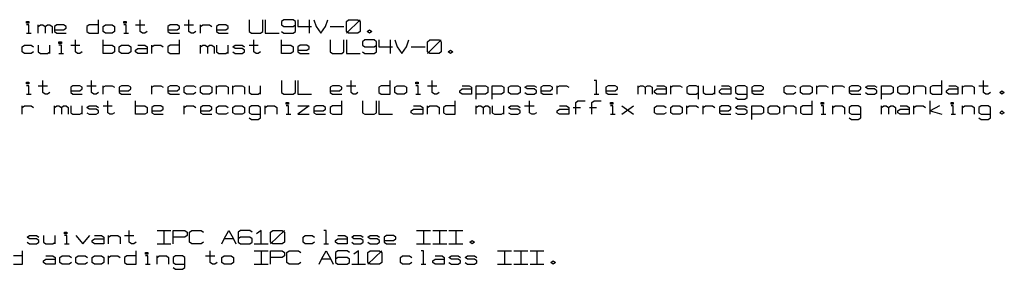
# Model space of a CAD drawing. Extents: x 0 to 1189, y 35 to 806.
# Tile 15 of 22: x 629 to 829, y 343 to 393. Entities that reach past the tile are written whole.
import ezdxf

# ---------------------------------------------------------------- set-up
doc = ezdxf.new("R2010")
doc.units = 0
doc.layers.add('1', color=1, linetype='CONTINUOUS')

msp = doc.modelspace()

# ---------------------------------------------------------------- linework, layer by layer
at = {"layer": '1'}
for p, q in [((629.9, 392.77), (629.9, 393.12)), ((629.9, 393.12), (630.38, 393.12)), ((630.38, 392.77), (629.9, 392.77)), ((630.38, 393.12), (630.38, 392.77)), ((644.53, 390.72), (644.53, 393.47)), ((649.73, 392.77), (649.73, 393.12)), ((649.73, 393.12), (650.18, 393.12)), ((650.18, 392.77), (649.73, 392.77)), ((650.18, 393.12), (650.18, 392.77)), ((653.03, 391.07), (653.03, 393.47)), ((662.93, 391.07), (662.93, 393.47)), ((675.18, 393.47), (675.18, 391.07)), ((678, 391.07), (678, 393.47)), ((678.48, 393.47), (678.48, 390.72)), ((682.25, 393.47), (681.78, 393.12)), ((681.78, 393.12), (681.78, 392.45)), ((684.13, 393.47), (682.25, 393.47)), ((684.6, 393.12), (684.13, 393.47)), ((684.6, 391.07), (684.6, 393.12)), ((685.08, 393.47), (685.08, 392.1)), ((687.43, 393.47), (687.43, 390.72)), ((688.38, 393.47), (688.85, 392.1)), ((690.73, 392.1), (691.2, 393.47)), ((694.98, 393.12), (695.45, 393.47)), ((694.98, 390.72), (697.8, 393.47)), ((694.98, 391.07), (694.98, 393.12)), ((695.45, 393.47), (697.33, 393.47)), ((697.33, 393.47), (697.8, 393.12)), ((697.8, 393.12), (697.8, 391.07)), ((630.38, 392.45), (629.9, 392.45)), ((630.38, 390.72), (630.38, 392.45)), ((632.28, 390.72), (632.28, 392.45)), ((632.28, 392.1), (632.75, 392.45)), ((632.75, 392.45), (633.2, 392.45)), ((633.2, 392.45), (633.68, 392.1)), ((633.68, 392.1), (634.15, 392.45)), ((633.68, 392.1), (633.68, 390.72)), ((634.15, 392.45), (634.63, 392.45)), ((634.63, 392.45), (635.1, 392.1)), ((635.1, 392.1), (635.1, 390.72)), ((636.05, 392.45), (635.58, 392.1)), ((635.58, 392.1), (635.58, 391.07)), ((635.58, 391.4), (637.45, 391.4)), ((635.58, 391.07), (636.05, 390.72)), ((637.45, 392.45), (636.05, 392.45)), ((637.93, 392.1), (637.45, 392.45)), ((637.45, 391.4), (637.93, 391.75)), ((637.93, 391.75), (637.93, 392.1)), ((642.65, 392.45), (642.18, 392.1)), ((642.18, 392.1), (642.18, 391.07)), ((642.18, 391.07), (642.65, 390.72)), ((644.53, 392.45), (642.65, 392.45)), ((645.48, 392.1), (645.95, 392.45)), ((645.48, 391.07), (645.48, 392.1)), ((645.95, 390.72), (645.48, 391.07)), ((645.95, 392.45), (647.35, 392.45)), ((647.35, 392.45), (647.83, 392.1)), ((647.83, 391.07), (647.35, 390.72)), ((647.83, 392.1), (647.83, 391.07)), ((650.18, 392.45), (649.73, 392.45)), ((650.18, 390.72), (650.18, 392.45)), ((652.08, 392.45), (653.95, 392.45)), ((653.48, 390.72), (653.03, 391.07)), ((654.43, 391.07), (653.95, 390.72)), ((659.15, 392.45), (658.68, 392.1)), ((658.68, 392.1), (658.68, 391.07)), ((658.68, 391.4), (660.55, 391.4)), ((658.68, 391.07), (659.15, 390.72)), ((660.55, 392.45), (659.15, 392.45)), ((661.03, 392.1), (660.55, 392.45)), ((660.55, 391.4), (661.03, 391.75)), ((661.03, 391.75), (661.03, 392.1)), ((661.98, 392.45), (663.85, 392.45)), ((663.38, 390.72), (662.93, 391.07)), ((664.33, 391.07), (663.85, 390.72)), ((665.28, 390.72), (665.28, 392.45)), ((665.28, 392.1), (665.75, 392.45)), ((665.75, 392.45), (667.15, 392.45)), ((667.15, 392.45), (667.63, 392.1)), ((669.05, 392.45), (668.58, 392.1)), ((668.58, 392.1), (668.58, 391.07)), ((668.58, 391.4), (670.45, 391.4)), ((668.58, 391.07), (669.05, 390.72)), ((670.45, 392.45), (669.05, 392.45)), ((670.93, 392.1), (670.45, 392.45)), ((670.45, 391.4), (670.93, 391.75)), ((670.93, 391.75), (670.93, 392.1)), ((675.18, 391.07), (675.65, 390.72)), ((677.53, 390.72), (678, 391.07)), ((681.78, 392.45), (682.25, 392.1)), ((681.78, 391.07), (682.25, 390.72)), ((682.25, 392.1), (684.13, 392.1)), ((684.13, 392.1), (684.6, 392.45)), ((684.13, 390.72), (684.6, 391.07)), ((685.08, 392.1), (687.9, 392.1)), ((688.85, 392.1), (689.8, 390.72)), ((689.8, 390.72), (690.73, 392.1)), ((691.68, 392.1), (694.5, 392.1)), ((695.45, 390.72), (694.98, 391.07)), ((697.8, 391.07), (697.33, 390.72)), ((699.23, 391.07), (699.7, 391.4)), ((699.7, 390.72), (699.23, 391.07)), ((699.7, 391.4), (700.18, 391.07)), ((700.18, 391.07), (699.7, 390.72)), ((629.9, 390.72), (630.85, 390.72)), ((636.05, 390.72), (637.93, 390.72)), ((636.5, 388.65), (636.5, 389)), ((636.5, 389), (636.98, 389)), ((636.98, 389), (636.98, 388.65)), ((639.83, 386.93), (639.83, 389.35)), ((642.65, 390.72), (644.53, 390.72)), ((645.48, 386.6), (645.48, 389.35)), ((647.35, 390.72), (645.95, 390.72)), ((649.73, 390.72), (650.65, 390.72)), ((653.95, 390.72), (653.48, 390.72)), ((659.15, 390.72), (661.03, 390.72)), ((661.03, 386.6), (661.03, 389.35)), ((663.85, 390.72), (663.38, 390.72)), ((669.05, 390.72), (670.93, 390.72)), ((675.65, 390.72), (677.53, 390.72)), ((676.13, 386.93), (676.13, 389.35)), ((678.48, 390.72), (681.3, 390.72)), ((681.78, 386.6), (681.78, 389.35)), ((682.25, 390.72), (684.13, 390.72)), ((691.68, 389.35), (691.68, 386.93)), ((694.5, 386.93), (694.5, 389.35)), ((694.98, 389.35), (694.98, 386.6)), ((697.33, 390.72), (695.45, 390.72)), ((698.75, 389.35), (698.28, 389)), ((698.28, 389), (698.28, 388.3)), ((700.63, 389.35), (698.75, 389.35)), ((701.1, 389), (700.63, 389.35)), ((701.1, 386.93), (701.1, 389)), ((701.58, 389.35), (701.58, 387.98)), ((703.93, 389.35), (703.93, 386.6)), ((704.88, 389.35), (705.35, 387.98)), ((707.23, 387.98), (707.7, 389.35)), ((711.48, 389), (711.95, 389.35)), ((711.48, 386.6), (714.3, 389.35)), ((711.48, 386.93), (711.48, 389)), ((711.95, 389.35), (713.85, 389.35)), ((713.85, 389.35), (714.3, 389)), ((714.3, 389), (714.3, 386.93)), ((628.98, 387.98), (629.45, 388.3)), ((628.98, 386.93), (628.98, 387.98)), ((629.45, 386.6), (628.98, 386.93)), ((629.45, 388.3), (630.85, 388.3)), ((630.85, 388.3), (631.33, 387.98)), ((631.33, 386.93), (630.85, 386.6)), ((632.28, 388.3), (632.28, 386.93)), ((632.28, 386.93), (632.75, 386.6)), ((634.15, 386.6), (634.63, 386.93)), ((634.63, 386.6), (634.63, 388.3)), ((636.98, 388.65), (636.5, 388.65)), ((636.98, 388.3), (636.5, 388.3)), ((636.98, 386.6), (636.98, 388.3)), ((638.88, 388.3), (640.75, 388.3)), ((640.28, 386.6), (639.83, 386.93)), ((641.23, 386.93), (640.75, 386.6)), ((645.48, 388.3), (647.35, 388.3)), ((647.35, 388.3), (647.83, 387.98)), ((647.83, 386.93), (647.35, 386.6)), ((647.83, 387.98), (647.83, 386.93)), ((648.78, 387.98), (649.25, 388.3)), ((648.78, 386.93), (648.78, 387.98)), ((649.25, 386.6), (648.78, 386.93)), ((649.25, 388.3), (650.65, 388.3)), ((650.65, 388.3), (651.13, 387.98)), ((651.13, 386.93), (650.65, 386.6)), ((651.13, 387.98), (651.13, 386.93)), ((652.08, 387.28), (652.55, 387.63)), ((652.08, 386.93), (652.08, 387.28)), ((652.55, 386.6), (652.08, 386.93)), ((652.55, 388.3), (653.95, 388.3)), ((652.55, 387.63), (654.43, 387.63)), ((653.95, 388.3), (654.43, 387.98)), ((654.43, 387.98), (654.43, 386.6)), ((655.38, 386.6), (655.38, 388.3)), ((655.38, 387.98), (655.85, 388.3)), ((655.85, 388.3), (657.25, 388.3)), ((657.25, 388.3), (657.73, 387.98)), ((659.15, 388.3), (658.68, 387.98)), ((658.68, 387.98), (658.68, 386.93)), ((658.68, 386.93), (659.15, 386.6)), ((661.03, 388.3), (659.15, 388.3)), ((665.28, 386.6), (665.28, 388.3)), ((665.28, 387.98), (665.75, 388.3)), ((665.75, 388.3), (666.23, 388.3)), ((666.23, 388.3), (666.7, 387.98)), ((666.7, 387.98), (667.15, 388.3)), ((666.7, 387.98), (666.7, 386.6)), ((667.15, 388.3), (667.63, 388.3)), ((667.63, 388.3), (668.1, 387.98)), ((668.1, 387.98), (668.1, 386.6)), ((668.58, 388.3), (668.58, 386.93)), ((668.58, 386.93), (669.05, 386.6)), ((670.45, 386.6), (670.93, 386.93)), ((670.93, 386.6), (670.93, 388.3)), ((671.88, 387.98), (672.35, 388.3)), ((672.35, 387.63), (671.88, 387.98)), ((671.88, 386.93), (672.35, 386.6)), ((672.35, 388.3), (673.75, 388.3)), ((673.75, 387.63), (672.35, 387.63)), ((673.75, 388.3), (674.23, 387.98)), ((674.23, 387.28), (673.75, 387.63)), ((673.75, 386.6), (674.23, 386.93)), ((674.23, 386.93), (674.23, 387.28)), ((675.18, 388.3), (677.05, 388.3)), ((676.6, 386.6), (676.13, 386.93)), ((677.53, 386.93), (677.05, 386.6)), ((681.78, 388.3), (683.65, 388.3)), ((683.65, 388.3), (684.13, 387.98)), ((684.13, 386.93), (683.65, 386.6)), ((684.13, 387.98), (684.13, 386.93)), ((685.55, 388.3), (685.08, 387.98)), ((685.08, 387.98), (685.08, 386.93)), ((685.08, 387.28), (686.95, 387.28)), ((685.08, 386.93), (685.55, 386.6)), ((686.95, 388.3), (685.55, 388.3)), ((687.43, 387.98), (686.95, 388.3)), ((686.95, 387.28), (687.43, 387.63)), ((687.43, 387.63), (687.43, 387.98)), ((691.68, 386.93), (692.15, 386.6)), ((694.03, 386.6), (694.5, 386.93)), ((698.28, 388.3), (698.75, 387.98)), ((698.28, 386.93), (698.75, 386.6)), ((698.75, 387.98), (700.63, 387.98)), ((700.63, 387.98), (701.1, 388.3)), ((700.63, 386.6), (701.1, 386.93)), ((701.58, 387.98), (704.4, 387.98)), ((705.35, 387.98), (706.3, 386.6)), ((706.3, 386.6), (707.23, 387.98)), ((708.18, 387.98), (711, 387.98)), ((711.95, 386.6), (711.48, 386.93)), ((714.3, 386.93), (713.85, 386.6)), ((715.73, 386.93), (716.2, 387.28)), ((716.2, 386.6), (715.73, 386.93)), ((716.2, 387.28), (716.68, 386.93)), ((716.68, 386.93), (716.2, 386.6)), ((630.85, 386.6), (629.45, 386.6)), ((632.75, 386.6), (634.15, 386.6)), ((636.5, 386.6), (637.45, 386.6)), ((640.75, 386.6), (640.28, 386.6)), ((647.35, 386.6), (645.48, 386.6)), ((650.65, 386.6), (649.25, 386.6)), ((654.43, 386.6), (652.55, 386.6)), ((659.15, 386.6), (661.03, 386.6)), ((669.05, 386.6), (670.45, 386.6)), ((672.35, 386.6), (673.75, 386.6)), ((677.05, 386.6), (676.6, 386.6)), ((683.65, 386.6), (681.78, 386.6)), ((685.55, 386.6), (687.43, 386.6)), ((692.15, 386.6), (694.03, 386.6)), ((694.98, 386.6), (697.8, 386.6)), ((698.75, 386.6), (700.63, 386.6)), ((713.85, 386.6), (711.95, 386.6)), ((629.9, 380.4), (629.9, 380.75)), ((629.9, 380.75), (630.38, 380.75)), ((630.38, 380.75), (630.38, 380.4)), ((633.2, 378.68), (633.2, 381.1)), ((643.13, 378.68), (643.13, 381.1)), ((681.78, 381.1), (681.78, 378.68)), ((684.6, 378.68), (684.6, 381.1)), ((685.08, 381.1), (685.08, 378.35)), ((695.93, 378.68), (695.93, 381.1)), ((703.93, 378.35), (703.93, 381.1)), ((709.13, 380.4), (709.13, 380.75)), ((709.13, 380.75), (709.6, 380.75)), ((709.6, 380.75), (709.6, 380.4)), ((712.43, 378.68), (712.43, 381.1)), ((745.9, 381.1), (745.43, 381.1)), ((745.9, 378.35), (745.9, 381.1)), ((816.15, 378.35), (816.15, 381.1)), ((824.65, 378.68), (824.65, 381.1)), ((630.38, 380.4), (629.9, 380.4)), ((630.38, 380.05), (629.9, 380.05)), ((630.38, 378.35), (630.38, 380.05)), ((632.28, 380.05), (634.15, 380.05)), ((639.35, 380.05), (638.88, 379.73)), ((638.88, 379.73), (638.88, 378.68)), ((638.88, 379.03), (640.75, 379.03)), ((640.75, 380.05), (639.35, 380.05)), ((641.23, 379.73), (640.75, 380.05)), ((640.75, 379.03), (641.23, 379.38)), ((641.23, 379.38), (641.23, 379.73)), ((642.18, 380.05), (644.05, 380.05)), ((645.48, 378.35), (645.48, 380.05)), ((645.48, 379.73), (645.95, 380.05)), ((645.95, 380.05), (647.35, 380.05)), ((647.35, 380.05), (647.83, 379.73)), ((649.25, 380.05), (648.78, 379.73)), ((648.78, 379.73), (648.78, 378.68)), ((648.78, 379.03), (650.65, 379.03)), ((650.65, 380.05), (649.25, 380.05)), ((651.13, 379.73), (650.65, 380.05)), ((650.65, 379.03), (651.13, 379.38)), ((651.13, 379.38), (651.13, 379.73)), ((655.38, 378.35), (655.38, 380.05)), ((655.38, 379.73), (655.85, 380.05)), ((655.85, 380.05), (657.25, 380.05)), ((657.25, 380.05), (657.73, 379.73)), ((659.15, 380.05), (658.68, 379.73)), ((658.68, 379.73), (658.68, 378.68)), ((658.68, 379.03), (660.55, 379.03)), ((660.55, 380.05), (659.15, 380.05)), ((661.03, 379.73), (660.55, 380.05)), ((660.55, 379.03), (661.03, 379.38)), ((661.03, 379.38), (661.03, 379.73)), ((661.98, 379.73), (662.45, 380.05)), ((661.98, 378.68), (661.98, 379.73)), ((662.45, 380.05), (663.85, 380.05)), ((663.85, 380.05), (664.33, 379.73)), ((665.28, 379.73), (665.75, 380.05)), ((665.28, 378.68), (665.28, 379.73)), ((665.75, 380.05), (667.15, 380.05)), ((667.15, 380.05), (667.63, 379.73)), ((667.63, 379.73), (667.63, 378.68)), ((668.58, 378.35), (668.58, 380.05)), ((668.58, 379.73), (669.05, 380.05)), ((669.05, 380.05), (670.45, 380.05)), ((670.45, 380.05), (670.93, 379.73)), ((670.93, 379.73), (670.93, 378.35)), ((671.88, 378.35), (671.88, 380.05)), ((671.88, 379.73), (672.35, 380.05)), ((672.35, 380.05), (673.75, 380.05)), ((673.75, 380.05), (674.23, 379.73)), ((674.23, 379.73), (674.23, 378.35)), ((675.18, 380.05), (675.18, 378.68)), ((677.53, 378.35), (677.53, 380.05)), ((692.15, 380.05), (691.68, 379.73)), ((691.68, 379.73), (691.68, 378.68)), ((691.68, 379.03), (693.58, 379.03)), ((693.58, 380.05), (692.15, 380.05)), ((694.03, 379.73), (693.58, 380.05)), ((693.58, 379.03), (694.03, 379.38)), ((694.03, 379.38), (694.03, 379.73)), ((694.98, 380.05), (696.88, 380.05)), ((702.05, 380.05), (701.58, 379.73)), ((701.58, 379.73), (701.58, 378.68)), ((703.93, 380.05), (702.05, 380.05)), ((704.88, 379.73), (705.35, 380.05)), ((704.88, 378.68), (704.88, 379.73)), ((705.35, 380.05), (706.78, 380.05)), ((706.78, 380.05), (707.23, 379.73)), ((707.23, 379.73), (707.23, 378.68)), ((709.6, 380.4), (709.13, 380.4)), ((709.6, 380.05), (709.13, 380.05)), ((709.6, 378.35), (709.6, 380.05)), ((711.48, 380.05), (713.38, 380.05)), ((718.08, 379.03), (718.55, 379.38)), ((718.08, 378.68), (718.08, 379.03)), ((718.55, 380.05), (719.98, 380.05)), ((718.55, 379.38), (720.45, 379.38)), ((719.98, 380.05), (720.45, 379.73)), ((720.45, 379.73), (720.45, 378.35)), ((721.38, 377.3), (721.38, 380.05)), ((721.38, 380.05), (723.28, 380.05)), ((723.28, 380.05), (723.75, 379.73)), ((723.75, 379.73), (723.75, 378.68)), ((724.68, 377.3), (724.68, 380.05)), ((724.68, 380.05), (726.58, 380.05)), ((726.58, 380.05), (727.05, 379.73)), ((727.05, 379.73), (727.05, 378.68)), ((727.98, 379.73), (728.45, 380.05)), ((727.98, 378.68), (727.98, 379.73)), ((728.45, 380.05), (729.88, 380.05)), ((729.88, 380.05), (730.35, 379.73)), ((730.35, 379.73), (730.35, 378.68)), ((731.28, 379.73), (731.75, 380.05)), ((731.75, 379.38), (731.28, 379.73)), ((731.75, 380.05), (733.18, 380.05)), ((733.18, 379.38), (731.75, 379.38)), ((733.18, 380.05), (733.65, 379.73)), ((733.65, 379.03), (733.18, 379.38)), ((733.65, 378.68), (733.65, 379.03)), ((735.05, 380.05), (734.58, 379.73)), ((734.58, 379.73), (734.58, 378.68)), ((734.58, 379.03), (736.48, 379.03)), ((736.48, 380.05), (735.05, 380.05)), ((736.95, 379.73), (736.48, 380.05)), ((736.48, 379.03), (736.95, 379.38)), ((736.95, 379.38), (736.95, 379.73)), ((737.88, 378.35), (737.88, 380.05)), ((737.88, 379.73), (738.35, 380.05)), ((738.35, 380.05), (739.78, 380.05)), ((739.78, 380.05), (740.25, 379.73)), ((748.25, 380.05), (747.78, 379.73)), ((747.78, 379.73), (747.78, 378.68)), ((747.78, 379.03), (749.68, 379.03)), ((749.68, 380.05), (748.25, 380.05)), ((750.15, 379.73), (749.68, 380.05)), ((749.68, 379.03), (750.15, 379.38)), ((750.15, 379.38), (750.15, 379.73)), ((754.38, 378.35), (754.38, 380.05)), ((754.38, 379.73), (754.85, 380.05)), ((754.85, 380.05), (755.33, 380.05)), ((755.33, 380.05), (755.8, 379.73)), ((755.8, 379.73), (756.28, 380.05)), ((755.8, 379.73), (755.8, 378.35)), ((756.28, 380.05), (756.75, 380.05)), ((756.75, 380.05), (757.23, 379.73)), ((757.23, 379.73), (757.23, 378.35)), ((757.68, 379.03), (758.15, 379.38)), ((757.68, 378.68), (757.68, 379.03)), ((758.15, 380.05), (759.58, 380.05)), ((758.15, 379.38), (760.05, 379.38)), ((759.58, 380.05), (760.05, 379.73)), ((760.05, 379.73), (760.05, 378.35)), ((761, 378.35), (761, 380.05)), ((761, 379.73), (761.45, 380.05)), ((761.45, 380.05), (762.88, 380.05)), ((762.88, 380.05), (763.35, 379.73)), ((764.75, 380.05), (764.3, 379.73)), ((764.3, 379.73), (764.3, 378.68)), ((766.18, 380.05), (764.75, 380.05)), ((766.65, 379.73), (766.18, 380.05)), ((766.65, 377.3), (766.65, 380.05)), ((767.6, 380.05), (767.6, 378.68)), ((769.95, 378.35), (769.95, 380.05)), ((770.9, 379.03), (771.35, 379.38)), ((770.9, 378.68), (770.9, 379.03)), ((771.35, 380.05), (772.78, 380.05)), ((771.35, 379.38), (773.25, 379.38)), ((772.78, 380.05), (773.25, 379.73)), ((773.25, 379.73), (773.25, 378.35)), ((774.65, 380.05), (774.2, 379.73)), ((774.2, 379.73), (774.2, 378.68)), ((776.08, 380.05), (774.65, 380.05)), ((776.55, 379.73), (776.08, 380.05)), ((776.55, 377.65), (776.55, 379.73)), ((777.95, 380.05), (777.5, 379.73)), ((777.5, 379.73), (777.5, 378.68)), ((777.5, 379.03), (779.38, 379.03)), ((779.38, 380.05), (777.95, 380.05)), ((779.85, 379.73), (779.38, 380.05)), ((779.38, 379.03), (779.85, 379.38)), ((779.85, 379.38), (779.85, 379.73)), ((784.1, 379.73), (784.55, 380.05)), ((784.1, 378.68), (784.1, 379.73)), ((784.55, 380.05), (785.98, 380.05)), ((785.98, 380.05), (786.45, 379.73)), ((787.4, 379.73), (787.88, 380.05)), ((787.4, 378.68), (787.4, 379.73)), ((787.88, 380.05), (789.28, 380.05)), ((789.28, 380.05), (789.75, 379.73)), ((789.75, 379.73), (789.75, 378.68)), ((790.7, 378.35), (790.7, 380.05)), ((790.7, 379.73), (791.18, 380.05)), ((791.18, 380.05), (792.58, 380.05)), ((792.58, 380.05), (793.05, 379.73)), ((794, 378.35), (794, 380.05)), ((794, 379.73), (794.48, 380.05)), ((794.48, 380.05), (795.88, 380.05)), ((795.88, 380.05), (796.35, 379.73)), ((797.78, 380.05), (797.3, 379.73)), ((797.3, 379.73), (797.3, 378.68)), ((797.3, 379.03), (799.18, 379.03)), ((799.18, 380.05), (797.78, 380.05)), ((799.65, 379.73), (799.18, 380.05)), ((799.18, 379.03), (799.65, 379.38)), ((799.65, 379.38), (799.65, 379.73)), ((800.6, 379.73), (801.08, 380.05)), ((801.08, 379.38), (800.6, 379.73)), ((801.08, 380.05), (802.48, 380.05)), ((802.48, 379.38), (801.08, 379.38)), ((802.48, 380.05), (802.95, 379.73)), ((802.95, 379.03), (802.48, 379.38)), ((802.95, 378.68), (802.95, 379.03)), ((803.9, 377.3), (803.9, 380.05)), ((803.9, 380.05), (805.78, 380.05)), ((805.78, 380.05), (806.25, 379.73)), ((806.25, 379.73), (806.25, 378.68)), ((807.2, 379.73), (807.68, 380.05)), ((807.2, 378.68), (807.2, 379.73)), ((807.68, 380.05), (809.08, 380.05)), ((809.08, 380.05), (809.55, 379.73)), ((809.55, 379.73), (809.55, 378.68)), ((810.5, 378.35), (810.5, 380.05)), ((810.5, 379.73), (810.98, 380.05)), ((810.98, 380.05), (812.38, 380.05)), ((812.38, 380.05), (812.85, 379.73)), ((812.85, 379.73), (812.85, 378.35)), ((814.28, 380.05), (813.8, 379.73)), ((813.8, 379.73), (813.8, 378.68)), ((816.15, 380.05), (814.28, 380.05)), ((817.1, 379.03), (817.58, 379.38)), ((817.1, 378.68), (817.1, 379.03)), ((817.58, 380.05), (818.98, 380.05)), ((817.58, 379.38), (819.45, 379.38)), ((818.98, 380.05), (819.45, 379.73)), ((819.45, 379.73), (819.45, 378.35)), ((820.4, 378.35), (820.4, 380.05)), ((820.4, 379.73), (820.88, 380.05)), ((820.88, 380.05), (822.28, 380.05)), ((822.28, 380.05), (822.75, 379.73)), ((822.75, 379.73), (822.75, 378.35)), ((823.7, 380.05), (825.58, 380.05)), ((827.95, 378.68), (828.4, 379.03)), ((828.4, 379.03), (828.88, 378.68)), ((629.9, 378.35), (630.85, 378.35)), ((633.68, 378.35), (633.2, 378.68)), ((634.15, 378.35), (633.68, 378.35)), ((634.63, 378.68), (634.15, 378.35)), ((638.88, 378.68), (639.35, 378.35)), ((639.35, 378.35), (641.23, 378.35)), ((643.58, 378.35), (643.13, 378.68)), ((644.05, 378.35), (643.58, 378.35)), ((644.53, 378.68), (644.05, 378.35)), ((646.43, 374.55), (646.43, 376.98)), ((648.78, 378.68), (649.25, 378.35)), ((649.25, 378.35), (651.13, 378.35)), ((652.08, 374.23), (652.08, 376.98)), ((658.68, 378.68), (659.15, 378.35)), ((659.15, 378.35), (661.03, 378.35)), ((662.45, 378.35), (661.98, 378.68)), ((663.85, 378.35), (662.45, 378.35)), ((664.33, 378.68), (663.85, 378.35)), ((665.75, 378.35), (665.28, 378.68)), ((667.15, 378.35), (665.75, 378.35)), ((667.63, 378.68), (667.15, 378.35)), ((675.18, 378.68), (675.65, 378.35)), ((675.65, 378.35), (677.05, 378.35)), ((677.05, 378.35), (677.53, 378.68)), ((681.78, 378.68), (682.25, 378.35)), ((682.25, 378.35), (684.13, 378.35)), ((684.13, 378.35), (684.6, 378.68)), ((685.08, 378.35), (687.9, 378.35)), ((691.68, 378.68), (692.15, 378.35)), ((692.15, 378.35), (694.03, 378.35)), ((694.03, 374.23), (694.03, 376.98)), ((696.4, 378.35), (695.93, 378.68)), ((696.88, 378.35), (696.4, 378.35)), ((697.33, 378.68), (696.88, 378.35)), ((698.28, 376.98), (698.28, 374.55)), ((701.1, 374.55), (701.1, 376.98)), ((701.57, 376.98), (701.57, 374.23)), ((701.58, 378.68), (702.05, 378.35)), ((702.05, 378.35), (703.93, 378.35)), ((705.35, 378.35), (704.88, 378.68)), ((706.78, 378.35), (705.35, 378.35)), ((707.23, 378.68), (706.78, 378.35)), ((709.13, 378.35), (710.08, 378.35)), ((712.9, 378.35), (712.43, 378.68)), ((713.38, 378.35), (712.9, 378.35)), ((713.85, 378.68), (713.38, 378.35)), ((717.15, 374.23), (717.15, 376.98)), ((718.55, 378.35), (718.08, 378.68)), ((720.45, 378.35), (718.55, 378.35)), ((723.28, 378.35), (721.38, 378.35)), ((723.75, 378.68), (723.28, 378.35)), ((726.58, 378.35), (724.68, 378.35)), ((727.05, 378.68), (726.58, 378.35)), ((728.45, 378.35), (727.98, 378.68)), ((729.88, 378.35), (728.45, 378.35)), ((730.35, 378.68), (729.88, 378.35)), ((731.28, 378.68), (731.75, 378.35)), ((731.75, 378.35), (733.18, 378.35)), ((732.22, 374.55), (732.22, 376.98)), ((733.18, 378.35), (733.65, 378.68)), ((734.58, 378.68), (735.05, 378.35)), ((735.05, 378.35), (736.95, 378.35)), ((741.65, 376.63), (742.12, 376.98)), ((742.12, 376.98), (743.55, 376.98)), ((744.95, 376.63), (745.42, 376.98)), ((745.42, 376.98), (746.85, 376.98)), ((745.43, 378.35), (746.38, 378.35)), ((747.78, 378.68), (748.25, 378.35)), ((748.25, 378.35), (750.15, 378.35)), ((758.15, 378.35), (757.68, 378.68)), ((760.05, 378.35), (758.15, 378.35)), ((764.3, 378.68), (764.75, 378.35)), ((764.75, 378.35), (766.18, 378.35)), ((766.18, 378.35), (766.65, 378.68)), ((767.6, 378.68), (768.05, 378.35)), ((768.05, 378.35), (769.48, 378.35)), ((769.48, 378.35), (769.95, 378.68)), ((771.35, 378.35), (770.9, 378.68)), ((773.25, 378.35), (771.35, 378.35)), ((774.2, 378.68), (774.65, 378.35)), ((774.2, 377.65), (774.65, 377.3)), ((774.65, 378.35), (776.55, 378.35)), ((774.65, 377.3), (776.08, 377.3)), ((776.08, 377.3), (776.55, 377.65)), ((777.5, 378.68), (777.95, 378.35)), ((777.95, 378.35), (779.85, 378.35)), ((784.55, 378.35), (784.1, 378.68)), ((785.98, 378.35), (784.55, 378.35)), ((786.45, 378.68), (785.98, 378.35)), ((787.88, 378.35), (787.4, 378.68)), ((789.28, 378.35), (787.88, 378.35)), ((789.75, 378.68), (789.28, 378.35)), ((789.75, 374.23), (789.75, 376.98)), ((797.3, 378.68), (797.78, 378.35)), ((797.78, 378.35), (799.65, 378.35)), ((800.6, 378.68), (801.08, 378.35)), ((801.08, 378.35), (802.48, 378.35)), ((802.48, 378.35), (802.95, 378.68)), ((805.78, 378.35), (803.9, 378.35)), ((806.25, 378.68), (805.78, 378.35)), ((807.68, 378.35), (807.2, 378.68)), ((809.08, 378.35), (807.68, 378.35)), ((809.55, 378.68), (809.08, 378.35)), ((813.8, 378.68), (814.28, 378.35)), ((813.8, 374.23), (813.8, 376.98)), ((814.28, 378.35), (816.15, 378.35)), ((817.58, 378.35), (817.1, 378.68)), ((819.45, 378.35), (817.58, 378.35)), ((825.1, 378.35), (824.65, 378.68)), ((825.58, 378.35), (825.1, 378.35)), ((826.05, 378.68), (825.58, 378.35)), ((828.4, 378.35), (827.95, 378.68)), ((828.88, 378.68), (828.4, 378.35)), ((628.98, 374.23), (628.98, 375.93)), ((628.98, 375.6), (629.45, 375.93)), ((629.45, 375.93), (630.85, 375.93)), ((630.85, 375.93), (631.33, 375.6)), ((635.58, 374.23), (635.58, 375.93)), ((635.58, 375.6), (636.05, 375.93)), ((636.05, 375.93), (636.5, 375.93)), ((636.5, 375.93), (636.98, 375.6)), ((636.98, 375.6), (637.45, 375.93)), ((636.98, 375.6), (636.98, 374.23)), ((637.45, 375.93), (637.93, 375.93)), ((637.93, 375.93), (638.4, 375.6)), ((638.4, 375.6), (638.4, 374.23)), ((638.88, 375.93), (638.88, 374.55)), ((641.23, 374.23), (641.23, 375.93)), ((642.18, 375.6), (642.65, 375.93)), ((642.65, 375.25), (642.18, 375.6)), ((642.65, 375.93), (644.05, 375.93)), ((644.05, 375.25), (642.65, 375.25)), ((644.05, 375.93), (644.53, 375.6)), ((644.53, 374.9), (644.05, 375.25)), ((644.53, 374.55), (644.53, 374.9)), ((645.48, 375.93), (647.35, 375.93)), ((652.08, 375.93), (653.95, 375.93)), ((653.95, 375.93), (654.43, 375.6)), ((654.43, 375.6), (654.43, 374.55)), ((655.85, 375.93), (655.38, 375.6)), ((655.38, 375.6), (655.38, 374.55)), ((655.38, 374.9), (657.25, 374.9)), ((657.25, 375.93), (655.85, 375.93)), ((657.73, 375.6), (657.25, 375.93)), ((657.25, 374.9), (657.73, 375.25)), ((657.73, 375.25), (657.73, 375.6)), ((661.98, 374.23), (661.98, 375.93)), ((661.98, 375.6), (662.45, 375.93)), ((662.45, 375.93), (663.85, 375.93)), ((663.85, 375.93), (664.33, 375.6)), ((665.75, 375.93), (665.28, 375.6)), ((665.28, 375.6), (665.28, 374.55)), ((665.28, 374.9), (667.15, 374.9)), ((667.15, 375.93), (665.75, 375.93)), ((667.63, 375.6), (667.15, 375.93)), ((667.15, 374.9), (667.63, 375.25)), ((667.63, 375.25), (667.63, 375.6)), ((668.58, 375.6), (669.05, 375.93)), ((668.58, 374.55), (668.58, 375.6)), ((669.05, 375.93), (670.45, 375.93)), ((670.45, 375.93), (670.93, 375.6)), ((671.88, 375.6), (672.35, 375.93)), ((671.88, 374.55), (671.88, 375.6)), ((672.35, 375.93), (673.75, 375.93)), ((673.75, 375.93), (674.23, 375.6)), ((674.23, 375.6), (674.23, 374.55)), ((675.65, 375.93), (675.18, 375.6)), ((675.18, 375.6), (675.18, 374.55)), ((677.05, 375.93), (675.65, 375.93)), ((677.53, 375.6), (677.05, 375.93)), ((677.53, 373.53), (677.53, 375.6)), ((678.48, 374.23), (678.48, 375.93)), ((678.48, 375.6), (678.95, 375.93)), ((678.95, 375.93), (680.35, 375.93)), ((680.35, 375.93), (680.83, 375.6)), ((680.83, 375.6), (680.83, 374.23)), ((682.73, 376.28), (682.73, 376.63)), ((682.73, 376.63), (683.2, 376.63)), ((683.2, 376.28), (682.73, 376.28)), ((683.2, 375.93), (682.73, 375.93)), ((683.2, 376.63), (683.2, 376.28)), ((683.2, 374.23), (683.2, 375.93)), ((685.08, 375.93), (687.42, 375.93)), ((687.42, 375.93), (685.08, 374.23)), ((688.85, 375.93), (688.38, 375.6)), ((688.38, 375.6), (688.38, 374.55)), ((688.38, 374.9), (690.28, 374.9)), ((690.28, 375.93), (688.85, 375.93)), ((690.73, 375.6), (690.28, 375.93)), ((690.28, 374.9), (690.73, 375.25)), ((690.73, 375.25), (690.73, 375.6)), ((692.15, 375.93), (691.68, 375.6)), ((691.68, 375.6), (691.68, 374.55)), ((694.03, 375.93), (692.15, 375.93)), ((708.17, 374.9), (708.65, 375.25)), ((708.17, 374.55), (708.17, 374.9)), ((708.65, 375.93), (710.07, 375.93)), ((708.65, 375.25), (710.52, 375.25)), ((710.07, 375.93), (710.52, 375.6)), ((710.52, 375.6), (710.52, 374.23)), ((711.47, 374.23), (711.47, 375.93)), ((711.47, 375.6), (711.95, 375.93)), ((711.95, 375.93), (713.37, 375.93)), ((713.37, 375.93), (713.85, 375.6)), ((713.85, 375.6), (713.85, 374.23)), ((715.25, 375.93), (714.77, 375.6)), ((714.77, 375.6), (714.77, 374.55)), ((717.15, 375.93), (715.25, 375.93)), ((721.37, 374.23), (721.37, 375.93)), ((721.37, 375.6), (721.85, 375.93)), ((721.85, 375.93), (722.32, 375.93)), ((722.32, 375.93), (722.8, 375.6)), ((722.8, 375.6), (723.27, 375.93)), ((722.8, 375.6), (722.8, 374.23)), ((723.27, 375.93), (723.75, 375.93)), ((723.75, 375.93), (724.2, 375.6)), ((724.2, 375.6), (724.2, 374.23)), ((724.67, 375.93), (724.67, 374.55)), ((727.05, 374.23), (727.05, 375.93)), ((727.97, 375.6), (728.45, 375.93)), ((728.45, 375.25), (727.97, 375.6)), ((728.45, 375.93), (729.87, 375.93)), ((729.87, 375.25), (728.45, 375.25)), ((729.87, 375.93), (730.35, 375.6)), ((730.35, 374.9), (729.87, 375.25)), ((730.35, 374.55), (730.35, 374.9)), ((731.27, 375.93), (733.17, 375.93)), ((737.87, 374.9), (738.35, 375.25)), ((737.87, 374.55), (737.87, 374.9)), ((738.35, 375.93), (739.77, 375.93)), ((738.35, 375.25), (740.25, 375.25)), ((739.77, 375.93), (740.25, 375.6)), ((740.25, 375.6), (740.25, 374.23)), ((741.17, 375.6), (742.6, 375.6)), ((741.65, 374.23), (741.65, 376.63)), ((744.47, 375.6), (745.9, 375.6)), ((744.95, 374.23), (744.95, 376.63)), ((748.72, 376.28), (748.72, 376.63)), ((748.72, 376.63), (749.2, 376.63)), ((749.2, 376.28), (748.72, 376.28)), ((749.2, 375.93), (748.72, 375.93)), ((749.2, 376.63), (749.2, 376.28)), ((749.2, 374.23), (749.2, 375.93)), ((751.07, 374.23), (753.45, 375.93)), ((751.07, 375.93), (753.45, 374.23)), ((757.67, 375.6), (758.15, 375.93)), ((757.67, 374.55), (757.67, 375.6)), ((758.15, 375.93), (759.57, 375.93)), ((759.57, 375.93), (760.05, 375.6)), ((761, 375.6), (761.45, 375.93)), ((761, 374.55), (761, 375.6)), ((761.45, 375.93), (762.87, 375.93)), ((762.87, 375.93), (763.35, 375.6)), ((763.35, 375.6), (763.35, 374.55)), ((764.3, 374.23), (764.3, 375.93)), ((764.3, 375.6), (764.75, 375.93)), ((764.75, 375.93), (766.17, 375.93)), ((766.17, 375.93), (766.65, 375.6)), ((767.6, 374.23), (767.6, 375.93)), ((767.6, 375.6), (768.05, 375.93)), ((768.05, 375.93), (769.47, 375.93)), ((769.47, 375.93), (769.95, 375.6)), ((771.35, 375.93), (770.9, 375.6)), ((770.9, 375.6), (770.9, 374.55)), ((770.9, 374.9), (772.77, 374.9)), ((772.77, 375.93), (771.35, 375.93)), ((773.25, 375.6), (772.77, 375.93)), ((772.77, 374.9), (773.25, 375.25)), ((773.25, 375.25), (773.25, 375.6)), ((774.2, 375.6), (774.65, 375.93)), ((774.65, 375.25), (774.2, 375.6)), ((774.65, 375.93), (776.07, 375.93)), ((776.07, 375.25), (774.65, 375.25)), ((776.07, 375.93), (776.55, 375.6)), ((776.55, 374.9), (776.07, 375.25)), ((776.55, 374.55), (776.55, 374.9)), ((777.5, 373.18), (777.5, 375.93)), ((777.5, 375.93), (779.37, 375.93)), ((779.37, 375.93), (779.85, 375.6)), ((779.85, 375.6), (779.85, 374.55)), ((780.8, 375.6), (781.25, 375.93)), ((780.8, 374.55), (780.8, 375.6)), ((781.25, 375.93), (782.67, 375.93)), ((782.67, 375.93), (783.15, 375.6)), ((783.15, 375.6), (783.15, 374.55)), ((784.1, 374.23), (784.1, 375.93)), ((784.1, 375.6), (784.55, 375.93)), ((784.55, 375.93), (785.97, 375.93)), ((785.97, 375.93), (786.45, 375.6)), ((786.45, 375.6), (786.45, 374.23)), ((787.87, 375.93), (787.4, 375.6)), ((787.4, 375.6), (787.4, 374.55)), ((789.75, 375.93), (787.87, 375.93)), ((791.62, 376.28), (791.62, 376.63)), ((791.62, 376.63), (792.1, 376.63)), ((792.1, 376.28), (791.62, 376.28)), ((792.1, 375.93), (791.62, 375.93)), ((792.1, 376.63), (792.1, 376.28)), ((792.1, 374.23), (792.1, 375.93)), ((794, 374.23), (794, 375.93)), ((794, 375.6), (794.47, 375.93)), ((794.47, 375.93), (795.87, 375.93)), ((795.87, 375.93), (796.35, 375.6)), ((796.35, 375.6), (796.35, 374.23)), ((797.77, 375.93), (797.3, 375.6)), ((797.3, 375.6), (797.3, 374.55)), ((799.17, 375.93), (797.77, 375.93)), ((799.65, 375.6), (799.17, 375.93)), ((799.65, 373.53), (799.65, 375.6)), ((803.9, 374.23), (803.9, 375.93)), ((803.9, 375.6), (804.37, 375.93)), ((804.37, 375.93), (804.82, 375.93)), ((804.82, 375.93), (805.3, 375.6)), ((805.3, 375.6), (805.77, 375.93)), ((805.3, 375.6), (805.3, 374.23)), ((805.77, 375.93), (806.25, 375.93)), ((806.25, 375.93), (806.72, 375.6)), ((806.72, 375.6), (806.72, 374.23)), ((807.2, 374.9), (807.67, 375.25)), ((807.2, 374.55), (807.2, 374.9)), ((807.67, 375.93), (809.07, 375.93)), ((807.67, 375.25), (809.55, 375.25)), ((809.07, 375.93), (809.55, 375.6)), ((809.55, 375.6), (809.55, 374.23)), ((810.5, 374.23), (810.5, 375.93)), ((810.5, 375.6), (810.97, 375.93)), ((810.97, 375.93), (812.37, 375.93)), ((812.37, 375.93), (812.85, 375.6)), ((815.67, 375.93), (813.8, 374.9)), ((813.8, 374.9), (816.15, 374.23)), ((818.05, 376.28), (818.05, 376.63)), ((818.05, 376.63), (818.5, 376.63)), ((818.5, 376.28), (818.05, 376.28)), ((818.5, 375.93), (818.05, 375.93)), ((818.5, 376.63), (818.5, 376.28)), ((818.5, 374.23), (818.5, 375.93)), ((820.4, 374.23), (820.4, 375.93)), ((820.4, 375.6), (820.87, 375.93)), ((820.87, 375.93), (822.27, 375.93)), ((822.27, 375.93), (822.75, 375.6)), ((822.75, 375.6), (822.75, 374.23)), ((824.17, 375.93), (823.7, 375.6)), ((823.7, 375.6), (823.7, 374.55)), ((825.57, 375.93), (824.17, 375.93)), ((826.05, 375.6), (825.57, 375.93)), ((826.05, 373.53), (826.05, 375.6)), ((827.95, 374.55), (828.4, 374.9)), ((828.4, 374.9), (828.87, 374.55)), ((638.88, 374.55), (639.35, 374.23)), ((639.35, 374.23), (640.75, 374.23)), ((640.75, 374.23), (641.23, 374.55)), ((642.18, 374.55), (642.65, 374.23)), ((642.65, 374.23), (644.05, 374.23)), ((644.05, 374.23), (644.53, 374.55)), ((646.88, 374.23), (646.43, 374.55)), ((647.35, 374.23), (646.88, 374.23)), ((647.83, 374.55), (647.35, 374.23)), ((653.95, 374.23), (652.08, 374.23)), ((654.43, 374.55), (653.95, 374.23)), ((655.38, 374.55), (655.85, 374.23)), ((655.85, 374.23), (657.73, 374.23)), ((665.28, 374.55), (665.75, 374.23)), ((665.75, 374.23), (667.63, 374.23)), ((669.05, 374.23), (668.58, 374.55)), ((670.45, 374.23), (669.05, 374.23)), ((670.93, 374.55), (670.45, 374.23)), ((672.35, 374.23), (671.88, 374.55)), ((673.75, 374.23), (672.35, 374.23)), ((674.23, 374.55), (673.75, 374.23)), ((675.18, 374.55), (675.65, 374.23)), ((675.18, 373.53), (675.65, 373.18)), ((675.65, 374.23), (677.53, 374.23)), ((675.65, 373.18), (677.05, 373.18)), ((677.05, 373.18), (677.53, 373.53)), ((682.73, 374.23), (683.65, 374.23)), ((685.08, 374.23), (687.42, 374.23)), ((688.38, 374.55), (688.85, 374.23)), ((688.85, 374.23), (690.73, 374.23)), ((691.68, 374.55), (692.15, 374.23)), ((692.15, 374.23), (694.03, 374.23)), ((698.28, 374.55), (698.75, 374.23)), ((698.75, 374.23), (700.62, 374.23)), ((700.62, 374.23), (701.1, 374.55)), ((701.57, 374.23), (704.4, 374.23)), ((708.65, 374.23), (708.17, 374.55)), ((710.52, 374.23), (708.65, 374.23)), ((714.77, 374.55), (715.25, 374.23)), ((715.25, 374.23), (717.15, 374.23)), ((724.67, 374.55), (725.15, 374.23)), ((725.15, 374.23), (726.57, 374.23)), ((726.57, 374.23), (727.05, 374.55)), ((727.97, 374.55), (728.45, 374.23)), ((728.45, 374.23), (729.87, 374.23)), ((729.87, 374.23), (730.35, 374.55)), ((732.7, 374.23), (732.22, 374.55)), ((733.17, 374.23), (732.7, 374.23)), ((733.65, 374.55), (733.17, 374.23)), ((738.35, 374.23), (737.87, 374.55)), ((740.25, 374.23), (738.35, 374.23)), ((748.72, 374.23), (749.67, 374.23)), ((758.15, 374.23), (757.67, 374.55)), ((759.57, 374.23), (758.15, 374.23)), ((760.05, 374.55), (759.57, 374.23)), ((761.45, 374.23), (761, 374.55)), ((762.87, 374.23), (761.45, 374.23)), ((763.35, 374.55), (762.87, 374.23)), ((770.9, 374.55), (771.35, 374.23)), ((771.35, 374.23), (773.25, 374.23)), ((774.2, 374.55), (774.65, 374.23)), ((774.65, 374.23), (776.07, 374.23)), ((776.07, 374.23), (776.55, 374.55)), ((779.37, 374.23), (777.5, 374.23)), ((779.85, 374.55), (779.37, 374.23)), ((781.25, 374.23), (780.8, 374.55)), ((782.67, 374.23), (781.25, 374.23)), ((783.15, 374.55), (782.67, 374.23)), ((787.4, 374.55), (787.87, 374.23)), ((787.87, 374.23), (789.75, 374.23)), ((791.62, 374.23), (792.57, 374.23)), ((797.3, 374.55), (797.77, 374.23)), ((797.3, 373.53), (797.77, 373.18)), ((797.77, 374.23), (799.65, 374.23)), ((797.77, 373.18), (799.17, 373.18)), ((799.17, 373.18), (799.65, 373.53)), ((807.67, 374.23), (807.2, 374.55)), ((809.55, 374.23), (807.67, 374.23)), ((818.05, 374.23), (818.97, 374.23)), ((823.7, 374.55), (824.17, 374.23)), ((823.7, 373.53), (824.17, 373.18)), ((824.17, 374.23), (826.05, 374.23)), ((824.17, 373.18), (825.57, 373.18)), ((825.57, 373.18), (826.05, 373.53)), ((828.4, 374.23), (827.95, 374.55)), ((828.87, 374.55), (828.4, 374.23)), ((630.05, 349.23), (630.52, 349.58)), ((630.52, 348.88), (630.05, 349.23)), ((630.52, 349.58), (631.95, 349.58)), ((631.95, 348.88), (630.52, 348.88)), ((631.95, 349.58), (632.4, 349.23)), ((632.4, 348.55), (631.95, 348.88)), ((633.35, 349.58), (633.35, 348.2)), ((635.7, 347.85), (635.7, 349.58)), ((637.6, 349.93), (637.6, 350.25)), ((637.6, 350.25), (638.07, 350.25)), ((638.07, 349.93), (637.6, 349.93)), ((638.07, 349.58), (637.6, 349.58)), ((638.07, 350.25), (638.07, 349.93)), ((638.07, 347.85), (638.07, 349.58)), ((639.95, 349.58), (641.37, 347.85)), ((641.37, 347.85), (642.77, 349.58)), ((643.25, 348.55), (643.72, 348.88)), ((643.72, 349.58), (645.15, 349.58)), ((643.72, 348.88), (645.62, 348.88)), ((645.15, 349.58), (645.62, 349.23)), ((645.62, 349.23), (645.62, 347.85)), ((646.55, 347.85), (646.55, 349.58)), ((646.55, 349.23), (647.02, 349.58)), ((647.02, 349.58), (648.45, 349.58)), ((648.45, 349.58), (648.92, 349.23)), ((648.92, 349.23), (648.92, 347.85)), ((649.85, 349.58), (651.75, 349.58)), ((650.8, 348.2), (650.8, 350.6)), ((656.45, 350.6), (659.27, 350.6)), ((657.87, 350.6), (657.87, 347.85)), ((659.75, 347.85), (659.75, 350.6)), ((659.75, 350.6), (662.12, 350.6)), ((662.12, 349.23), (659.75, 349.23)), ((662.12, 350.6), (662.6, 350.25)), ((662.6, 349.58), (662.12, 349.23)), ((662.6, 350.25), (662.6, 349.58)), ((663.05, 350.25), (663.52, 350.6)), ((663.05, 348.2), (663.05, 350.25)), ((663.52, 350.6), (665.42, 350.6)), ((665.42, 350.6), (665.9, 350.25)), ((669.65, 347.85), (670.12, 348.88)), ((670.12, 348.88), (671.07, 350.6)), ((672.02, 348.88), (670.12, 348.88)), ((671.07, 350.6), (672.02, 348.88)), ((672.02, 348.88), (672.5, 347.85)), ((673.42, 350.6), (672.95, 350.25)), ((672.95, 350.25), (672.95, 348.2)), ((673.42, 349.23), (672.95, 348.88)), ((675.32, 350.6), (673.42, 350.6)), ((675.32, 349.23), (673.42, 349.23)), ((675.8, 350.25), (675.32, 350.6)), ((675.8, 348.88), (675.32, 349.23)), ((675.8, 348.2), (675.8, 348.88)), ((677.67, 350.6), (676.72, 349.93)), ((677.67, 347.85), (677.67, 350.6)), ((679.55, 350.25), (680.02, 350.6)), ((679.55, 347.85), (682.4, 350.6)), ((679.55, 348.2), (679.55, 350.25)), ((680.02, 350.6), (681.92, 350.6)), ((681.92, 350.6), (682.4, 350.25)), ((682.4, 350.25), (682.4, 348.2)), ((686.17, 349.23), (686.62, 349.58)), ((686.17, 348.2), (686.17, 349.23)), ((686.62, 349.58), (688.05, 349.58)), ((688.05, 349.58), (688.52, 349.23)), ((690.87, 350.6), (690.4, 350.6)), ((690.87, 347.85), (690.87, 350.6)), ((692.77, 348.55), (693.22, 348.88)), ((693.22, 349.58), (694.65, 349.58)), ((693.22, 348.88), (695.12, 348.88)), ((694.65, 349.58), (695.12, 349.23)), ((695.12, 349.23), (695.12, 347.85)), ((696.07, 349.23), (696.52, 349.58)), ((696.52, 348.88), (696.07, 349.23)), ((696.52, 349.58), (697.95, 349.58)), ((697.95, 348.88), (696.52, 348.88)), ((697.95, 349.58), (698.42, 349.23)), ((698.42, 348.55), (697.95, 348.88)), ((699.37, 349.23), (699.82, 349.58)), ((699.82, 348.88), (699.37, 349.23)), ((699.82, 349.58), (701.25, 349.58)), ((701.25, 348.88), (699.82, 348.88)), ((701.25, 349.58), (701.72, 349.23)), ((701.72, 348.55), (701.25, 348.88)), ((703.12, 349.58), (702.67, 349.23)), ((702.67, 349.23), (702.67, 348.2)), ((704.55, 349.58), (703.12, 349.58)), ((705.02, 349.23), (704.55, 349.58)), ((704.55, 348.55), (705.02, 348.88)), ((705.02, 348.88), (705.02, 349.23)), ((709.27, 350.6), (712.1, 350.6)), ((710.67, 350.6), (710.67, 347.85)), ((712.57, 350.6), (715.4, 350.6)), ((713.97, 350.6), (713.97, 347.85)), ((715.87, 350.6), (718.7, 350.6)), ((717.27, 350.6), (717.27, 347.85)), ((630.05, 348.2), (630.52, 347.85)), ((630.52, 347.85), (631.95, 347.85)), ((631.95, 347.85), (632.4, 348.2)), ((632.4, 348.2), (632.4, 348.55)), ((633.35, 348.2), (633.82, 347.85)), ((633.82, 347.85), (635.25, 347.85)), ((635.25, 347.85), (635.7, 348.2)), ((637.6, 347.85), (638.55, 347.85)), ((643.25, 348.2), (643.25, 348.55)), ((643.72, 347.85), (643.25, 348.2)), ((645.62, 347.85), (643.72, 347.85)), ((651.27, 347.85), (650.8, 348.2)), ((651.75, 347.85), (651.27, 347.85)), ((652.22, 348.2), (651.75, 347.85)), ((656.45, 347.85), (659.27, 347.85)), ((663.52, 347.85), (663.05, 348.2)), ((665.42, 347.85), (663.52, 347.85)), ((665.9, 348.2), (665.42, 347.85)), ((672.95, 348.2), (673.42, 347.85)), ((673.42, 347.85), (675.32, 347.85)), ((675.32, 347.85), (675.8, 348.2)), ((676.25, 347.85), (679.1, 347.85)), ((680.02, 347.85), (679.55, 348.2)), ((681.92, 347.85), (680.02, 347.85)), ((682.4, 348.2), (681.92, 347.85)), ((686.62, 347.85), (686.17, 348.2)), ((688.05, 347.85), (686.62, 347.85)), ((688.52, 348.2), (688.05, 347.85)), ((690.4, 347.85), (691.35, 347.85)), ((692.77, 348.2), (692.77, 348.55)), ((693.22, 347.85), (692.77, 348.2)), ((695.12, 347.85), (693.22, 347.85)), ((696.07, 348.2), (696.52, 347.85)), ((696.52, 347.85), (697.95, 347.85)), ((697.95, 347.85), (698.42, 348.2)), ((698.42, 348.2), (698.42, 348.55)), ((699.37, 348.2), (699.82, 347.85)), ((699.82, 347.85), (701.25, 347.85)), ((701.25, 347.85), (701.72, 348.2)), ((701.72, 348.2), (701.72, 348.55)), ((702.67, 348.55), (704.55, 348.55)), ((702.67, 348.2), (703.12, 347.85)), ((703.12, 347.85), (705.02, 347.85)), ((709.27, 347.85), (712.1, 347.85)), ((712.57, 347.85), (715.4, 347.85)), ((715.87, 347.85), (718.7, 347.85)), ((720.1, 348.2), (720.57, 348.55)), ((720.57, 347.85), (720.1, 348.2)), ((720.57, 348.55), (721.05, 348.2)), ((721.05, 348.2), (720.57, 347.85)), ((629.1, 345.45), (627.22, 345.45)), ((629.1, 343.73), (629.1, 346.48)), ((633.35, 344.43), (633.82, 344.75)), ((633.82, 345.45), (635.25, 345.45)), ((633.82, 344.75), (635.7, 344.75)), ((635.25, 345.45), (635.7, 345.1)), ((635.7, 345.1), (635.7, 343.73)), ((636.65, 345.1), (637.12, 345.45)), ((636.65, 344.08), (636.65, 345.1)), ((637.12, 345.45), (638.55, 345.45)), ((638.55, 345.45), (639.02, 345.1)), ((639.95, 345.1), (640.42, 345.45)), ((639.95, 344.08), (639.95, 345.1)), ((640.42, 345.45), (641.85, 345.45)), ((641.85, 345.45), (642.32, 345.1)), ((643.25, 345.1), (643.72, 345.45)), ((643.25, 344.08), (643.25, 345.1)), ((643.72, 345.45), (645.15, 345.45)), ((645.15, 345.45), (645.62, 345.1)), ((645.62, 345.1), (645.62, 344.08)), ((646.55, 343.73), (646.55, 345.45)), ((646.55, 345.1), (647.02, 345.45)), ((647.02, 345.45), (648.45, 345.45)), ((648.45, 345.45), (648.92, 345.1)), ((650.32, 345.45), (649.85, 345.1)), ((649.85, 345.1), (649.85, 344.08)), ((652.22, 345.45), (650.32, 345.45)), ((652.22, 343.73), (652.22, 346.48)), ((654.1, 345.8), (654.1, 346.13)), ((654.1, 346.13), (654.57, 346.13)), ((654.57, 345.8), (654.1, 345.8)), ((654.57, 345.45), (654.1, 345.45)), ((654.57, 346.13), (654.57, 345.8)), ((654.57, 343.73), (654.57, 345.45)), ((656.45, 343.73), (656.45, 345.45)), ((656.45, 345.1), (656.92, 345.45)), ((656.92, 345.45), (658.35, 345.45)), ((658.35, 345.45), (658.82, 345.1)), ((658.82, 345.1), (658.82, 343.73)), ((660.22, 345.45), (659.75, 345.1)), ((659.75, 345.1), (659.75, 344.08)), ((661.65, 345.45), (660.22, 345.45)), ((662.12, 345.1), (661.65, 345.45)), ((662.12, 343.05), (662.12, 345.1)), ((666.35, 345.45), (668.25, 345.45)), ((667.3, 344.08), (667.3, 346.48)), ((669.65, 345.1), (670.12, 345.45)), ((669.65, 344.08), (669.65, 345.1)), ((670.12, 345.45), (671.55, 345.45)), ((671.55, 345.45), (672.02, 345.1)), ((672.02, 345.1), (672.02, 344.08)), ((676.25, 346.48), (679.1, 346.48)), ((677.67, 346.48), (677.67, 343.73)), ((679.55, 343.73), (679.55, 346.48)), ((679.55, 346.48), (681.92, 346.48)), ((681.92, 345.1), (679.55, 345.1)), ((681.92, 346.48), (682.4, 346.13)), ((682.4, 345.45), (681.92, 345.1)), ((682.4, 346.13), (682.4, 345.45)), ((682.85, 346.13), (683.32, 346.48)), ((682.85, 344.08), (682.85, 346.13)), ((683.32, 346.48), (685.22, 346.48)), ((685.22, 346.48), (685.7, 346.13)), ((689.47, 343.73), (689.92, 344.75)), ((689.92, 344.75), (690.87, 346.48)), ((691.82, 344.75), (689.92, 344.75)), ((690.87, 346.48), (691.82, 344.75)), ((691.82, 344.75), (692.3, 343.73)), ((693.22, 346.48), (692.77, 346.13)), ((692.77, 346.13), (692.77, 344.08)), ((693.22, 345.1), (692.77, 344.75)), ((695.12, 346.48), (693.22, 346.48)), ((695.12, 345.1), (693.22, 345.1)), ((695.6, 346.13), (695.12, 346.48)), ((695.6, 344.75), (695.12, 345.1)), ((695.6, 344.08), (695.6, 344.75)), ((697.47, 346.48), (696.52, 345.8)), ((697.47, 343.73), (697.47, 346.48)), ((699.37, 346.13), (699.82, 346.48)), ((699.37, 343.73), (702.2, 346.48)), ((699.37, 344.08), (699.37, 346.13)), ((699.82, 346.48), (701.72, 346.48)), ((701.72, 346.48), (702.2, 346.13)), ((702.2, 346.13), (702.2, 344.08)), ((705.97, 345.1), (706.42, 345.45)), ((705.97, 344.08), (705.97, 345.1)), ((706.42, 345.45), (707.85, 345.45)), ((707.85, 345.45), (708.32, 345.1)), ((710.67, 346.48), (710.2, 346.48)), ((710.67, 343.73), (710.67, 346.48)), ((712.57, 344.43), (713.05, 344.75)), ((713.05, 345.45), (714.45, 345.45)), ((713.05, 344.75), (714.92, 344.75)), ((714.45, 345.45), (714.92, 345.1)), ((714.92, 345.1), (714.92, 343.73)), ((715.87, 345.1), (716.35, 345.45)), ((716.35, 344.75), (715.87, 345.1)), ((716.35, 345.45), (717.75, 345.45)), ((717.75, 344.75), (716.35, 344.75)), ((717.75, 345.45), (718.22, 345.1)), ((718.22, 344.43), (717.75, 344.75)), ((719.17, 345.1), (719.65, 345.45)), ((719.65, 344.75), (719.17, 345.1)), ((719.65, 345.45), (721.05, 345.45)), ((721.05, 344.75), (719.65, 344.75)), ((721.05, 345.45), (721.52, 345.1)), ((721.52, 344.43), (721.05, 344.75)), ((725.77, 346.48), (728.6, 346.48)), ((727.17, 346.48), (727.17, 343.73)), ((729.07, 346.48), (731.9, 346.48)), ((730.47, 346.48), (730.47, 343.73)), ((732.37, 346.48), (735.2, 346.48)), ((733.77, 346.48), (733.77, 343.73)), ((627.22, 343.73), (629.1, 343.73)), ((633.35, 344.08), (633.35, 344.43)), ((633.82, 343.73), (633.35, 344.08)), ((635.7, 343.73), (633.82, 343.73)), ((637.12, 343.73), (636.65, 344.08)), ((638.55, 343.73), (637.12, 343.73)), ((639.02, 344.08), (638.55, 343.73)), ((640.42, 343.73), (639.95, 344.08)), ((641.85, 343.73), (640.42, 343.73)), ((642.32, 344.08), (641.85, 343.73)), ((643.72, 343.73), (643.25, 344.08)), ((645.15, 343.73), (643.72, 343.73)), ((645.62, 344.08), (645.15, 343.73)), ((649.85, 344.08), (650.32, 343.73)), ((650.32, 343.73), (652.22, 343.73)), ((654.1, 343.73), (655.05, 343.73)), ((659.75, 344.08), (660.22, 343.73)), ((659.75, 343.05), (660.22, 342.7)), ((660.22, 343.73), (662.12, 343.73)), ((660.22, 342.7), (661.65, 342.7)), ((661.65, 342.7), (662.12, 343.05)), ((667.77, 343.73), (667.3, 344.08)), ((668.25, 343.73), (667.77, 343.73)), ((668.72, 344.08), (668.25, 343.73)), ((670.12, 343.73), (669.65, 344.08)), ((671.55, 343.73), (670.12, 343.73)), ((672.02, 344.08), (671.55, 343.73)), ((676.25, 343.73), (679.1, 343.73)), ((683.32, 343.73), (682.85, 344.08)), ((685.22, 343.73), (683.32, 343.73)), ((685.7, 344.08), (685.22, 343.73)), ((692.77, 344.08), (693.22, 343.73)), ((693.22, 343.73), (695.12, 343.73)), ((695.12, 343.73), (695.6, 344.08)), ((696.07, 343.73), (698.9, 343.73)), ((699.82, 343.73), (699.37, 344.08)), ((701.72, 343.73), (699.82, 343.73)), ((702.2, 344.08), (701.72, 343.73)), ((706.42, 343.73), (705.97, 344.08)), ((707.85, 343.73), (706.42, 343.73)), ((708.32, 344.08), (707.85, 343.73)), ((710.2, 343.73), (711.15, 343.73)), ((712.57, 344.08), (712.57, 344.43)), ((713.05, 343.73), (712.57, 344.08)), ((714.92, 343.73), (713.05, 343.73)), ((715.87, 344.08), (716.35, 343.73)), ((716.35, 343.73), (717.75, 343.73)), ((717.75, 343.73), (718.22, 344.08)), ((718.22, 344.08), (718.22, 344.43)), ((719.17, 344.08), (719.65, 343.73)), ((719.65, 343.73), (721.05, 343.73)), ((721.05, 343.73), (721.52, 344.08)), ((721.52, 344.08), (721.52, 344.43)), ((725.77, 343.73), (728.6, 343.73)), ((729.07, 343.73), (731.9, 343.73)), ((732.37, 343.73), (735.2, 343.73)), ((736.62, 344.08), (737.07, 344.43)), ((737.07, 343.73), (736.62, 344.08)), ((737.07, 344.43), (737.55, 344.08)), ((737.55, 344.08), (737.07, 343.73))]:
    msp.add_line(p, q, dxfattribs=at)

doc.saveas('drawing.dxf')
